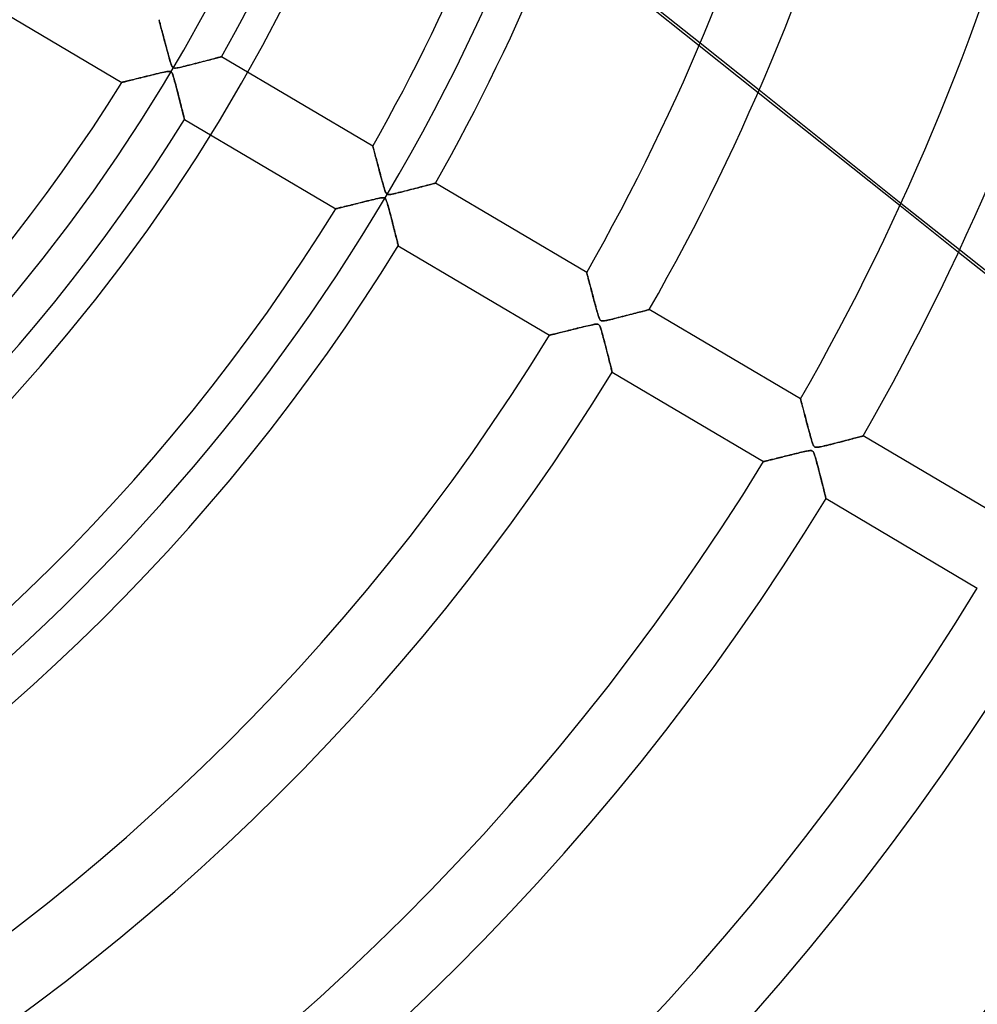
# Model space of a CAD drawing. Header units: millimetres. Extents: x -790 to 790, y -790 to 790.
# Tile 43 of 62: x 185 to 316, y -250 to -115. Entities that reach past the tile are written whole.
import ezdxf

# ---------------------------------------------------------------- set-up
doc = ezdxf.new("R2010")
doc.units = ezdxf.units.MM
doc.layers.add('HIDDEN', color=7, linetype='Continuous')
doc.layers.add('THICK', color=7, linetype='Continuous')

msp = doc.modelspace()

# ---------------------------------------------------------------- linework, layer by layer
at = {"layer": 'HIDDEN'}
for p, q in [((203.66, -114.64), (203.67, -114.65)), ((203.67, -114.65), (203.68, -114.68)), ((203.68, -114.68), (203.69, -114.74)), ((203.69, -114.74), (203.71, -114.82)), ((203.71, -114.82), (203.74, -114.92)), ((203.74, -114.92), (203.77, -115.04)), ((203.77, -115.04), (203.81, -115.18)), ((203.81, -115.18), (203.85, -115.33)), ((203.85, -115.33), (203.89, -115.5)), ((203.89, -115.5), (203.94, -115.68)), ((203.94, -115.68), (203.99, -115.87)), ((203.99, -115.87), (204.05, -116.07)), ((204.05, -116.07), (204.11, -116.29)), ((204.11, -116.29), (204.16, -116.51)), ((204.16, -116.51), (204.23, -116.74)), ((204.23, -116.74), (204.29, -116.97)), ((204.29, -116.97), (204.35, -117.22)), ((204.35, -117.22), (204.42, -117.47)), ((204.42, -117.47), (204.49, -117.72)), ((204.49, -117.72), (204.56, -117.98)), ((204.56, -117.98), (204.63, -118.24)), ((204.63, -118.24), (204.7, -118.51)), ((204.7, -118.51), (204.77, -118.78)), ((204.77, -118.78), (204.84, -119.05)), ((277.82, -118.17), (285.91, -124.62)), ((286.04, -124.32), (277.95, -117.87)), ((204.84, -119.05), (204.92, -119.32)), ((204.92, -119.32), (204.99, -119.59)), ((204.99, -119.59), (205.07, -119.87)), ((205.07, -119.87), (205.14, -120.14)), ((205.14, -120.14), (205.22, -120.4)), ((209.66, -120.4), (209.94, -120.33)), ((209.94, -120.33), (210.21, -120.26)), ((210.21, -120.26), (210.46, -120.19)), ((210.46, -120.19), (210.7, -120.13)), ((210.7, -120.13), (210.93, -120.07)), ((210.93, -120.07), (211.14, -120.02)), ((211.14, -120.02), (211.33, -119.96)), ((211.33, -119.96), (211.51, -119.92)), ((211.51, -119.92), (211.68, -119.87)), ((211.68, -119.87), (211.82, -119.83)), ((211.82, -119.83), (211.95, -119.8)), ((211.95, -119.8), (212.06, -119.77)), ((212.06, -119.77), (212.14, -119.75)), ((212.14, -119.75), (212.21, -119.73)), ((212.21, -119.73), (212.24, -119.72)), ((212.24, -119.72), (212.26, -119.72)), ((205.22, -120.4), (205.3, -120.65)), ((205.3, -120.65), (205.37, -120.86)), ((205.37, -120.86), (205.44, -121.02)), ((205.44, -121.02), (205.51, -121.14)), ((205.51, -121.14), (205.59, -121.22)), ((205.59, -121.22), (205.68, -121.26)), ((205.68, -121.26), (205.8, -121.29)), ((205.8, -121.29), (205.94, -121.29)), ((205.94, -121.29), (206.09, -121.27)), ((206.09, -121.27), (206.27, -121.24)), ((206.27, -121.24), (206.49, -121.2)), ((206.49, -121.2), (206.72, -121.14)), ((206.72, -121.14), (206.98, -121.08)), ((206.98, -121.08), (207.25, -121.02)), ((207.25, -121.02), (207.53, -120.95)), ((207.53, -120.95), (207.82, -120.88)), ((207.82, -120.88), (208.12, -120.8)), ((208.12, -120.8), (208.43, -120.72)), ((208.43, -120.72), (208.74, -120.64)), ((208.74, -120.64), (209.06, -120.56)), ((209.06, -120.56), (209.36, -120.48)), ((209.36, -120.48), (209.66, -120.4)), ((199.59, -123), (199.39, -123.04)), ((199.8, -122.94), (199.59, -123)), ((200.03, -122.89), (199.8, -122.94)), ((200.26, -122.83), (200.03, -122.89)), ((200.52, -122.77), (200.26, -122.83)), ((200.78, -122.7), (200.52, -122.77)), ((201.06, -122.63), (200.78, -122.7)), ((201.35, -122.56), (201.06, -122.63)), ((201.65, -122.49), (201.35, -122.56)), ((201.97, -122.41), (201.65, -122.49)), ((202.29, -122.33), (201.97, -122.41)), ((202.63, -122.25), (202.29, -122.33)), ((202.97, -122.16), (202.63, -122.25)), ((203.29, -122.08), (202.97, -122.16)), ((203.6, -122.01), (203.29, -122.08)), ((203.88, -121.94), (203.6, -122.01)), ((204.14, -121.88), (203.88, -121.94)), ((204.38, -121.83), (204.14, -121.88)), ((204.58, -121.79), (204.38, -121.83)), ((204.75, -121.76), (204.58, -121.79)), ((204.9, -121.74), (204.75, -121.76)), ((205.03, -121.73), (204.9, -121.74)), ((205.13, -121.73), (205.03, -121.73)), ((205.21, -121.75), (205.13, -121.73)), ((205.29, -121.77), (205.21, -121.75)), ((205.35, -121.82), (205.29, -121.77)), ((205.41, -121.88), (205.35, -121.82)), ((205.46, -121.97), (205.41, -121.88)), ((205.52, -122.09), (205.46, -121.97)), ((205.57, -122.23), (205.52, -122.09)), ((205.63, -122.4), (205.57, -122.23)), ((205.69, -122.6), (205.63, -122.4)), ((205.76, -122.82), (205.69, -122.6)), ((205.82, -123.06), (205.76, -122.82)), ((198.59, -123.24), (198.57, -123.24)), ((198.63, -123.23), (198.59, -123.24)), ((198.7, -123.21), (198.63, -123.23)), ((198.79, -123.19), (198.7, -123.21)), ((198.91, -123.16), (198.79, -123.19)), ((199.05, -123.13), (198.91, -123.16)), ((199.21, -123.09), (199.05, -123.13)), ((199.39, -123.04), (199.21, -123.09)), ((205.89, -123.32), (205.82, -123.06)), ((205.96, -123.58), (205.89, -123.32)), ((206.03, -123.85), (205.96, -123.58)), ((206.11, -124.12), (206.03, -123.85)), ((206.18, -124.4), (206.11, -124.12)), ((206.25, -124.68), (206.18, -124.4)), ((206.32, -124.96), (206.25, -124.68)), ((206.39, -125.24), (206.32, -124.96)), ((206.46, -125.52), (206.39, -125.24)), ((206.53, -125.8), (206.46, -125.52)), ((206.6, -126.07), (206.53, -125.8)), ((206.67, -126.34), (206.6, -126.07)), ((206.73, -126.59), (206.67, -126.34)), ((206.79, -126.83), (206.73, -126.59)), ((206.85, -127.06), (206.79, -126.83)), ((206.91, -127.28), (206.85, -127.06)), ((206.96, -127.48), (206.91, -127.28)), ((207, -127.67), (206.96, -127.48)), ((207.04, -127.83), (207, -127.67)), ((207.08, -127.98), (207.04, -127.83)), ((207.11, -128.1), (207.08, -127.98)), ((207.13, -128.2), (207.11, -128.1)), ((207.15, -128.27), (207.13, -128.2)), ((207.16, -128.31), (207.15, -128.27)), ((207.16, -128.33), (207.16, -128.31)), ((233.02, -132), (233.02, -132.01)), ((233.02, -132.01), (233.03, -132.04)), ((233.03, -132.04), (233.04, -132.09)), ((233.04, -132.09), (233.06, -132.16)), ((233.06, -132.16), (233.09, -132.25)), ((233.09, -132.25), (233.11, -132.35)), ((233.11, -132.35), (233.15, -132.47)), ((233.15, -132.47), (233.18, -132.6)), ((233.18, -132.6), (233.22, -132.75)), ((233.22, -132.75), (233.26, -132.91)), ((233.26, -132.91), (233.31, -133.08)), ((233.31, -133.08), (233.36, -133.27)), ((233.36, -133.27), (233.41, -133.46)), ((233.41, -133.46), (233.46, -133.66)), ((233.46, -133.66), (233.52, -133.86)), ((233.52, -133.86), (233.57, -134.08)), ((233.57, -134.08), (233.63, -134.3)), ((233.63, -134.3), (233.69, -134.52)), ((233.69, -134.52), (233.75, -134.75)), ((233.75, -134.75), (233.82, -134.99)), ((233.82, -134.99), (233.88, -135.23)), ((233.88, -135.23), (233.94, -135.47)), ((233.94, -135.47), (234.01, -135.72)), ((234.01, -135.72), (234.08, -135.96)), ((234.08, -135.96), (234.14, -136.21)), ((234.14, -136.21), (234.21, -136.47)), ((234.21, -136.47), (234.28, -136.72)), ((234.28, -136.72), (234.35, -136.97)), ((234.35, -136.97), (234.42, -137.23)), ((234.42, -137.23), (234.49, -137.48)), ((234.49, -137.48), (234.56, -137.72)), ((234.56, -137.72), (234.63, -137.96)), ((238.37, -137.93), (238.67, -137.85)), ((238.67, -137.85), (238.95, -137.78)), ((238.95, -137.78), (239.23, -137.71)), ((239.23, -137.71), (239.49, -137.64)), ((239.49, -137.64), (239.74, -137.57)), ((239.74, -137.57), (239.97, -137.51)), ((239.97, -137.51), (240.19, -137.46)), ((240.19, -137.46), (240.4, -137.4)), ((240.4, -137.4), (240.59, -137.35)), ((240.59, -137.35), (240.77, -137.3)), ((240.77, -137.3), (240.94, -137.26)), ((240.94, -137.26), (241.09, -137.22)), ((241.09, -137.22), (241.22, -137.18)), ((241.22, -137.18), (241.34, -137.15)), ((241.34, -137.15), (241.43, -137.13)), ((241.43, -137.13), (241.51, -137.11)), ((241.51, -137.11), (241.57, -137.09)), ((241.57, -137.09), (241.6, -137.08)), ((241.6, -137.08), (241.61, -137.08)), ((233.45, -139.25), (233.19, -139.31)), ((233.69, -139.2), (233.45, -139.25)), ((233.9, -139.15), (233.69, -139.2)), ((234.08, -139.12), (233.9, -139.15)), ((234.23, -139.1), (234.08, -139.12)), ((234.36, -139.09), (234.23, -139.1)), ((234.46, -139.09), (234.36, -139.09)), ((234.55, -139.1), (234.46, -139.09)), ((234.62, -139.12), (234.55, -139.1)), ((234.69, -139.17), (234.62, -139.12)), ((234.63, -137.96), (234.7, -138.16)), ((234.75, -139.23), (234.69, -139.17)), ((234.7, -138.16), (234.77, -138.33)), ((234.81, -139.31), (234.75, -139.23)), ((234.77, -138.33), (234.84, -138.46)), ((234.84, -138.46), (234.9, -138.54)), ((234.9, -138.54), (234.98, -138.6)), ((234.98, -138.6), (235.08, -138.63)), ((235.08, -138.63), (235.2, -138.65)), ((235.2, -138.65), (235.34, -138.64)), ((235.34, -138.64), (235.5, -138.62)), ((235.5, -138.62), (235.68, -138.59)), ((235.68, -138.59), (235.89, -138.54)), ((235.89, -138.54), (236.13, -138.49)), ((236.13, -138.49), (236.38, -138.43)), ((236.38, -138.43), (236.64, -138.37)), ((236.64, -138.37), (236.91, -138.3)), ((236.91, -138.3), (237.2, -138.23)), ((237.2, -138.23), (237.48, -138.16)), ((237.48, -138.16), (237.78, -138.08)), ((237.78, -138.08), (238.07, -138.01)), ((238.07, -138.01), (238.37, -137.93)), ((227.94, -140.6), (227.93, -140.61)), ((227.98, -140.59), (227.94, -140.6)), ((228.05, -140.58), (227.98, -140.59)), ((228.14, -140.55), (228.05, -140.58)), ((228.26, -140.53), (228.14, -140.55)), ((228.4, -140.49), (228.26, -140.53)), ((228.56, -140.45), (228.4, -140.49)), ((228.73, -140.41), (228.56, -140.45)), ((228.93, -140.36), (228.73, -140.41)), ((229.14, -140.31), (228.93, -140.36)), ((229.36, -140.25), (229.14, -140.31)), ((229.6, -140.2), (229.36, -140.25)), ((229.85, -140.13), (229.6, -140.2)), ((230.11, -140.07), (229.85, -140.13)), ((230.38, -140), (230.11, -140.07)), ((230.67, -139.93), (230.38, -140)), ((230.97, -139.86), (230.67, -139.93)), ((231.28, -139.78), (230.97, -139.86)), ((231.6, -139.7), (231.28, -139.78)), ((231.93, -139.62), (231.6, -139.7)), ((232.27, -139.53), (231.93, -139.62)), ((232.59, -139.45), (232.27, -139.53)), ((232.9, -139.38), (232.59, -139.45)), ((233.19, -139.31), (232.9, -139.38)), ((234.86, -139.42), (234.81, -139.31)), ((234.91, -139.56), (234.86, -139.42)), ((234.97, -139.73), (234.91, -139.56)), ((235.03, -139.92), (234.97, -139.73)), ((235.1, -140.14), (235.03, -139.92)), ((235.16, -140.38), (235.1, -140.14)), ((235.23, -140.63), (235.16, -140.38)), ((305.39, -140.15), (313.42, -146.55)), ((313.55, -146.26), (305.52, -139.86)), ((235.3, -140.89), (235.23, -140.63)), ((235.37, -141.16), (235.3, -140.89)), ((235.45, -141.43), (235.37, -141.16)), ((235.52, -141.71), (235.45, -141.43)), ((235.59, -142), (235.52, -141.71)), ((235.66, -142.28), (235.59, -142)), ((235.74, -142.56), (235.66, -142.28)), ((235.81, -142.85), (235.74, -142.56)), ((235.88, -143.13), (235.81, -142.85)), ((235.95, -143.4), (235.88, -143.13)), ((236.02, -143.67), (235.95, -143.4)), ((236.08, -143.92), (236.02, -143.67)), ((236.14, -144.17), (236.08, -143.92)), ((236.2, -144.4), (236.14, -144.17)), ((236.26, -144.62), (236.2, -144.4)), ((236.31, -144.83), (236.26, -144.62)), ((236.35, -145.02), (236.31, -144.83)), ((236.4, -145.19), (236.35, -145.02)), ((236.43, -145.33), (236.4, -145.19)), ((236.46, -145.46), (236.43, -145.33)), ((236.49, -145.56), (236.46, -145.46)), ((236.51, -145.63), (236.49, -145.56)), ((236.52, -145.67), (236.51, -145.63)), ((236.52, -145.69), (236.52, -145.67)), ((262.38, -149.36), (262.38, -149.37)), ((262.38, -149.37), (262.39, -149.39)), ((262.39, -149.39), (262.4, -149.44)), ((262.4, -149.44), (262.41, -149.5)), ((262.41, -149.5), (262.43, -149.57)), ((262.43, -149.57), (262.46, -149.66)), ((262.46, -149.66), (262.48, -149.77)), ((262.48, -149.77), (262.52, -149.88)), ((262.52, -149.88), (262.55, -150.01)), ((262.55, -150.01), (262.59, -150.15)), ((262.59, -150.15), (262.63, -150.3)), ((262.63, -150.3), (262.67, -150.47)), ((262.67, -150.47), (262.72, -150.63)), ((262.72, -150.63), (262.76, -150.81)), ((262.76, -150.81), (262.81, -151)), ((262.81, -151), (262.86, -151.19)), ((262.86, -151.19), (262.91, -151.39)), ((262.91, -151.39), (262.97, -151.59)), ((262.97, -151.59), (263.02, -151.8)), ((263.02, -151.8), (263.08, -152.01)), ((263.08, -152.01), (263.14, -152.23)), ((263.14, -152.23), (263.2, -152.45)), ((263.2, -152.45), (263.26, -152.68)), ((263.26, -152.68), (263.32, -152.9)), ((263.32, -152.9), (263.38, -153.13)), ((263.38, -153.13), (263.44, -153.37)), ((263.44, -153.37), (263.5, -153.6)), ((263.5, -153.6), (263.57, -153.84)), ((263.57, -153.84), (263.63, -154.08)), ((263.63, -154.08), (263.7, -154.32)), ((263.7, -154.32), (263.76, -154.55)), ((263.76, -154.55), (263.83, -154.79)), ((263.83, -154.79), (263.9, -155.03)), ((263.9, -155.03), (263.96, -155.25)), ((263.96, -155.25), (264.03, -155.44)), ((264.03, -155.44), (264.09, -155.6)), ((266.76, -155.53), (267.06, -155.46)), ((267.06, -155.46), (267.36, -155.38)), ((267.36, -155.38), (267.67, -155.3)), ((267.67, -155.3), (267.99, -155.22)), ((267.99, -155.22), (268.29, -155.14)), ((268.29, -155.14), (268.58, -155.07)), ((268.58, -155.07), (268.86, -154.99)), ((268.86, -154.99), (269.12, -154.93)), ((269.12, -154.93), (269.37, -154.86)), ((269.37, -154.86), (269.6, -154.8)), ((269.6, -154.8), (269.82, -154.74)), ((269.82, -154.74), (270.02, -154.69)), ((270.02, -154.69), (270.2, -154.64)), ((270.2, -154.64), (270.37, -154.6)), ((270.37, -154.6), (270.52, -154.56)), ((270.52, -154.56), (270.65, -154.52)), ((270.65, -154.52), (270.76, -154.49)), ((270.76, -154.49), (270.85, -154.47)), ((270.85, -154.47), (270.92, -154.45)), ((270.92, -154.45), (270.95, -154.44)), ((270.95, -154.44), (270.97, -154.44)), ((261.89, -156.83), (261.63, -156.89)), ((262.14, -156.77), (261.89, -156.83)), ((262.37, -156.71), (262.14, -156.77)), ((262.6, -156.66), (262.37, -156.71)), ((262.8, -156.61), (262.6, -156.66)), ((263, -156.57), (262.8, -156.61)), ((263.17, -156.53), (263, -156.57)), ((263.32, -156.5), (263.17, -156.53)), ((263.46, -156.47), (263.32, -156.5)), ((263.59, -156.46), (263.46, -156.47)), ((263.71, -156.45), (263.59, -156.46)), ((263.82, -156.45), (263.71, -156.45)), ((263.91, -156.46), (263.82, -156.45)), ((263.98, -156.49), (263.91, -156.46)), ((264.05, -156.53), (263.98, -156.49)), ((264.11, -156.6), (264.05, -156.53)), ((264.09, -155.6), (264.14, -155.73)), ((264.17, -156.69), (264.11, -156.6)), ((264.14, -155.73), (264.2, -155.83)), ((264.22, -156.8), (264.17, -156.69)), ((264.2, -155.83), (264.25, -155.9)), ((264.28, -156.94), (264.22, -156.8)), ((264.25, -155.9), (264.31, -155.95)), ((264.31, -155.95), (264.38, -155.98)), ((264.38, -155.98), (264.46, -156)), ((264.46, -156), (264.56, -156.01)), ((264.56, -156.01), (264.68, -156)), ((264.68, -156), (264.81, -155.98)), ((264.81, -155.98), (264.97, -155.96)), ((264.97, -155.96), (265.13, -155.93)), ((265.13, -155.93), (265.3, -155.89)), ((265.3, -155.89), (265.5, -155.84)), ((265.5, -155.84), (265.71, -155.79)), ((265.71, -155.79), (265.95, -155.74)), ((265.95, -155.74), (266.21, -155.67)), ((266.21, -155.67), (266.48, -155.6)), ((266.48, -155.6), (266.76, -155.53)), ((257.32, -157.96), (257.29, -157.97)), ((257.29, -157.97), (257.29, -157.97)), ((257.37, -157.95), (257.32, -157.96)), ((257.43, -157.93), (257.37, -157.95)), ((257.51, -157.91), (257.43, -157.93)), ((257.6, -157.89), (257.51, -157.91)), ((257.71, -157.86), (257.6, -157.89)), ((257.83, -157.83), (257.71, -157.86)), ((257.96, -157.8), (257.83, -157.83)), ((258.11, -157.76), (257.96, -157.8)), ((258.27, -157.72), (258.11, -157.76)), ((258.43, -157.68), (258.27, -157.72)), ((258.61, -157.64), (258.43, -157.68)), ((258.79, -157.59), (258.61, -157.64)), ((258.99, -157.55), (258.79, -157.59)), ((259.19, -157.5), (258.99, -157.55)), ((259.4, -157.44), (259.19, -157.5)), ((259.62, -157.39), (259.4, -157.44)), ((259.84, -157.33), (259.62, -157.39)), ((260.08, -157.28), (259.84, -157.33)), ((260.32, -157.22), (260.08, -157.28)), ((260.57, -157.15), (260.32, -157.22)), ((260.82, -157.09), (260.57, -157.15)), ((261.09, -157.02), (260.82, -157.09)), ((261.36, -156.96), (261.09, -157.02)), ((261.63, -156.89), (261.36, -156.96)), ((264.33, -157.11), (264.28, -156.94)), ((264.39, -157.3), (264.33, -157.11)), ((264.45, -157.52), (264.39, -157.3)), ((264.52, -157.76), (264.45, -157.52)), ((264.59, -158.01), (264.52, -157.76)), ((264.66, -158.26), (264.59, -158.01)), ((264.73, -158.53), (264.66, -158.26)), ((264.8, -158.79), (264.73, -158.53)), ((264.87, -159.06), (264.8, -158.79)), ((264.94, -159.34), (264.87, -159.06)), ((265.01, -159.61), (264.94, -159.34)), ((265.08, -159.88), (265.01, -159.61)), ((265.15, -160.15), (265.08, -159.88)), ((265.22, -160.42), (265.15, -160.15)), ((265.28, -160.69), (265.22, -160.42)), ((265.35, -160.94), (265.28, -160.69)), ((265.41, -161.19), (265.35, -160.94)), ((265.47, -161.43), (265.41, -161.19)), ((265.53, -161.66), (265.47, -161.43)), ((265.58, -161.88), (265.53, -161.66)), ((265.63, -162.08), (265.58, -161.88)), ((265.68, -162.27), (265.63, -162.08)), ((265.73, -162.44), (265.68, -162.27)), ((265.76, -162.59), (265.73, -162.44)), ((265.8, -162.73), (265.76, -162.59)), ((265.83, -162.84), (265.8, -162.73)), ((265.85, -162.93), (265.83, -162.84)), ((265.86, -163), (265.85, -162.93)), ((265.87, -163.03), (265.86, -163)), ((265.88, -163.05), (265.87, -163.03)), ((291.73, -166.72), (291.73, -166.73)), ((291.73, -166.73), (291.74, -166.75)), ((291.74, -166.75), (291.75, -166.79)), ((291.75, -166.79), (291.77, -166.85)), ((291.77, -166.85), (291.79, -166.92)), ((291.79, -166.92), (291.81, -167.01)), ((291.81, -167.01), (291.83, -167.11)), ((291.83, -167.11), (291.86, -167.22)), ((291.86, -167.22), (291.9, -167.35)), ((291.9, -167.35), (291.93, -167.48)), ((291.93, -167.48), (291.97, -167.62)), ((291.97, -167.62), (292.01, -167.78)), ((292.01, -167.78), (292.05, -167.94)), ((292.05, -167.94), (292.1, -168.11)), ((292.1, -168.11), (292.15, -168.29)), ((292.15, -168.29), (292.2, -168.47)), ((292.2, -168.47), (292.24, -168.66)), ((292.24, -168.66), (292.3, -168.85)), ((292.3, -168.85), (292.35, -169.05)), ((292.35, -169.05), (292.4, -169.26)), ((292.4, -169.26), (292.46, -169.46)), ((292.46, -169.46), (292.51, -169.67)), ((292.51, -169.67), (292.57, -169.89)), ((292.57, -169.89), (292.63, -170.1)), ((292.63, -170.1), (292.69, -170.33)), ((292.69, -170.33), (292.74, -170.55)), ((292.74, -170.55), (292.8, -170.77)), ((292.8, -170.77), (292.86, -171)), ((292.86, -171), (292.93, -171.23)), ((292.93, -171.23), (292.99, -171.45)), ((292.99, -171.45), (293.05, -171.68)), ((293.05, -171.68), (293.11, -171.91)), ((293.11, -171.91), (293.17, -172.14)), ((293.17, -172.14), (293.24, -172.36)), ((293.24, -172.36), (293.3, -172.58)), ((293.3, -172.58), (293.37, -172.77)), ((293.37, -172.77), (293.43, -172.93)), ((293.43, -172.93), (293.48, -173.07)), ((293.48, -173.07), (293.54, -173.17)), ((295.33, -173.09), (295.6, -173.02)), ((295.6, -173.02), (295.89, -172.95)), ((295.89, -172.95), (296.19, -172.87)), ((296.19, -172.87), (296.5, -172.8)), ((296.5, -172.8), (296.82, -172.71)), ((296.82, -172.71), (297.14, -172.63)), ((297.14, -172.63), (297.47, -172.55)), ((297.47, -172.55), (297.78, -172.47)), ((297.78, -172.47), (298.08, -172.39)), ((298.08, -172.39), (298.36, -172.32)), ((298.36, -172.32), (298.62, -172.25)), ((298.62, -172.25), (298.87, -172.18)), ((298.87, -172.18), (299.1, -172.12)), ((299.1, -172.12), (299.32, -172.07)), ((299.32, -172.07), (299.51, -172.01)), ((299.51, -172.01), (299.69, -171.97)), ((299.69, -171.97), (299.85, -171.92)), ((299.85, -171.92), (299.99, -171.89)), ((299.99, -171.89), (300.11, -171.86)), ((300.11, -171.86), (300.2, -171.83)), ((300.2, -171.83), (300.27, -171.82)), ((300.27, -171.82), (300.31, -171.8)), ((300.31, -171.8), (300.32, -171.8)), ((290.35, -174.4), (290.09, -174.47)), ((290.62, -174.34), (290.35, -174.4)), ((290.89, -174.27), (290.62, -174.34)), ((291.15, -174.21), (290.89, -174.27)), ((291.4, -174.15), (291.15, -174.21)), ((291.64, -174.09), (291.4, -174.15)), ((291.87, -174.03), (291.64, -174.09)), ((292.08, -173.98), (291.87, -174.03)), ((292.28, -173.94), (292.08, -173.98)), ((292.46, -173.9), (292.28, -173.94)), ((292.61, -173.87), (292.46, -173.9)), ((292.76, -173.84), (292.61, -173.87)), ((292.89, -173.82), (292.76, -173.84)), ((293.02, -173.81), (292.89, -173.82)), ((293.13, -173.8), (293.02, -173.81)), ((293.23, -173.81), (293.13, -173.8)), ((293.31, -173.83), (293.23, -173.81)), ((293.38, -173.87), (293.31, -173.83)), ((293.44, -173.93), (293.38, -173.87)), ((293.5, -174.01), (293.44, -173.93)), ((293.56, -174.12), (293.5, -174.01)), ((293.54, -173.17), (293.59, -173.24)), ((293.61, -174.26), (293.56, -174.12)), ((293.59, -173.24), (293.65, -173.29)), ((293.67, -174.42), (293.61, -174.26)), ((293.65, -173.29), (293.71, -173.33)), ((293.73, -174.61), (293.67, -174.42)), ((293.71, -173.33), (293.79, -173.35)), ((293.79, -173.35), (293.88, -173.36)), ((293.88, -173.36), (293.99, -173.36)), ((293.99, -173.36), (294.13, -173.35)), ((294.13, -173.35), (294.29, -173.32)), ((294.29, -173.32), (294.46, -173.29)), ((294.46, -173.29), (294.65, -173.25)), ((294.65, -173.25), (294.86, -173.2)), ((294.86, -173.2), (295.08, -173.15)), ((295.08, -173.15), (295.33, -173.09)), ((286.65, -175.33), (286.64, -175.33)), ((286.68, -175.32), (286.65, -175.33)), ((286.72, -175.31), (286.68, -175.32)), ((286.78, -175.29), (286.72, -175.31)), ((286.85, -175.28), (286.78, -175.29)), ((286.94, -175.25), (286.85, -175.28)), ((287.04, -175.23), (286.94, -175.25)), ((287.16, -175.2), (287.04, -175.23)), ((287.29, -175.17), (287.16, -175.2)), ((287.43, -175.13), (287.29, -175.17)), ((287.58, -175.09), (287.43, -175.13)), ((287.75, -175.05), (287.58, -175.09)), ((287.92, -175.01), (287.75, -175.05)), ((288.1, -174.97), (287.92, -175.01)), ((288.29, -174.92), (288.1, -174.97)), ((288.48, -174.87), (288.29, -174.92)), ((288.69, -174.82), (288.48, -174.87)), ((288.9, -174.77), (288.69, -174.82)), ((289.13, -174.71), (288.9, -174.77)), ((289.36, -174.65), (289.13, -174.71)), ((289.59, -174.59), (289.36, -174.65)), ((289.84, -174.53), (289.59, -174.59)), ((290.09, -174.47), (289.84, -174.53)), ((293.79, -174.82), (293.73, -174.61)), ((293.86, -175.06), (293.79, -174.82)), ((293.92, -175.31), (293.86, -175.06)), ((293.99, -175.57), (293.92, -175.31)), ((294.07, -175.83), (293.99, -175.57)), ((294.14, -176.1), (294.07, -175.83)), ((294.21, -176.37), (294.14, -176.1)), ((294.28, -176.64), (294.21, -176.37)), ((294.35, -176.92), (294.28, -176.64)), ((294.42, -177.19), (294.35, -176.92)), ((294.49, -177.46), (294.42, -177.19)), ((294.56, -177.74), (294.49, -177.46)), ((294.62, -178), (294.56, -177.74)), ((294.69, -178.26), (294.62, -178)), ((294.75, -178.51), (294.69, -178.26)), ((294.82, -178.75), (294.75, -178.51)), ((294.87, -178.99), (294.82, -178.75)), ((294.93, -179.21), (294.87, -178.99)), ((294.98, -179.41), (294.93, -179.21)), ((295.03, -179.6), (294.98, -179.41)), ((295.07, -179.78), (295.03, -179.6)), ((295.11, -179.94), (295.07, -179.78)), ((295.15, -180.08), (295.11, -179.94)), ((295.18, -180.19), (295.15, -180.08)), ((295.2, -180.29), (295.18, -180.19)), ((295.22, -180.35), (295.2, -180.29)), ((295.23, -180.39), (295.22, -180.35)), ((295.23, -180.41), (295.23, -180.39))]:
    msp.add_line(p, q, dxfattribs=at)
for radius, start, end in [(247.85, 270, 90), (682, 179.99998, 0), (625, 179.99998, 0), (238.7, 270, 0), (677.5, 180.00002, 0), (272.8, 180, 0)]:
    msp.add_arc((0, 0), radius, start, end, dxfattribs=at)
at = {"layer": 'THICK'}
for p, q in [((258.19, -102.51), (277.82, -118.17)), ((277.95, -117.87), (258.31, -102.2)), ((177.81, -110.96), (198.57, -123.24)), ((203.67, -114.65), (203.66, -114.64)), ((203.68, -114.69), (203.67, -114.65)), ((203.7, -114.76), (203.68, -114.69)), ((203.72, -114.85), (203.7, -114.76)), ((203.75, -114.97), (203.72, -114.85)), ((203.79, -115.11), (203.75, -114.97)), ((203.83, -115.27), (203.79, -115.11)), ((203.88, -115.45), (203.83, -115.27)), ((203.93, -115.65), (203.88, -115.45)), ((203.99, -115.86), (203.93, -115.65)), ((204.05, -116.08), (203.99, -115.86)), ((204.11, -116.32), (204.05, -116.08)), ((204.18, -116.57), (204.11, -116.32)), ((204.25, -116.83), (204.18, -116.57)), ((204.33, -117.11), (204.25, -116.83)), ((204.4, -117.4), (204.33, -117.11)), ((204.48, -117.7), (204.4, -117.4)), ((204.57, -118.01), (204.48, -117.7)), ((204.65, -118.34), (204.57, -118.01)), ((204.74, -118.67), (204.65, -118.34)), ((204.83, -119.01), (204.74, -118.67)), ((204.92, -119.33), (204.83, -119.01)), ((205, -119.64), (204.92, -119.33)), ((205.08, -119.92), (205, -119.64)), ((205.15, -120.18), (205.08, -119.92)), ((205.22, -120.41), (205.15, -120.18)), ((210.01, -120.31), (209.74, -120.38)), ((210.27, -120.24), (210.01, -120.31)), ((210.53, -120.18), (210.27, -120.24)), ((210.77, -120.11), (210.53, -120.18)), ((211, -120.05), (210.77, -120.11)), ((211.21, -120), (211, -120.05)), ((211.41, -119.94), (211.21, -120)), ((211.6, -119.89), (211.41, -119.94)), ((211.76, -119.85), (211.6, -119.89)), ((211.91, -119.81), (211.76, -119.85)), ((212.03, -119.78), (211.91, -119.81)), ((212.13, -119.75), (212.03, -119.78)), ((212.2, -119.73), (212.13, -119.75)), ((212.24, -119.72), (212.2, -119.73)), ((212.26, -119.72), (212.24, -119.72)), ((233.02, -132), (212.26, -119.72)), ((205.28, -120.6), (205.22, -120.41)), ((205.34, -120.77), (205.28, -120.6)), ((205.39, -120.91), (205.34, -120.77)), ((205.44, -121.02), (205.39, -120.91)), ((205.49, -121.11), (205.44, -121.02)), ((205.55, -121.18), (205.49, -121.11)), ((205.61, -121.23), (205.55, -121.18)), ((205.68, -121.26), (205.61, -121.23)), ((205.76, -121.28), (205.68, -121.26)), ((205.87, -121.29), (205.76, -121.28)), ((206, -121.28), (205.87, -121.29)), ((206.15, -121.26), (206, -121.28)), ((206.33, -121.23), (206.15, -121.26)), ((206.53, -121.19), (206.33, -121.23)), ((206.75, -121.14), (206.53, -121.19)), ((207, -121.08), (206.75, -121.14)), ((207.25, -121.02), (207, -121.08)), ((207.52, -120.95), (207.25, -121.02)), ((207.78, -120.89), (207.52, -120.95)), ((208.06, -120.82), (207.78, -120.89)), ((208.34, -120.75), (208.06, -120.82)), ((208.62, -120.67), (208.34, -120.75)), ((208.9, -120.6), (208.62, -120.67)), ((209.18, -120.53), (208.9, -120.6)), ((209.46, -120.45), (209.18, -120.53)), ((209.74, -120.38), (209.46, -120.45)), ((199.27, -123.07), (199.44, -123.03)), ((199.44, -123.03), (199.62, -122.99)), ((199.62, -122.99), (199.81, -122.94)), ((199.81, -122.94), (200.02, -122.89)), ((200.02, -122.89), (200.23, -122.84)), ((200.23, -122.84), (200.45, -122.78)), ((200.45, -122.78), (200.68, -122.73)), ((200.68, -122.73), (200.92, -122.67)), ((200.92, -122.67), (201.17, -122.61)), ((201.17, -122.61), (201.42, -122.54)), ((201.42, -122.54), (201.67, -122.48)), ((201.67, -122.48), (201.93, -122.42)), ((201.93, -122.42), (202.2, -122.35)), ((202.2, -122.35), (202.46, -122.29)), ((202.46, -122.29), (202.73, -122.22)), ((202.73, -122.22), (203.01, -122.15)), ((203.01, -122.15), (203.28, -122.09)), ((203.28, -122.09), (203.56, -122.02)), ((203.56, -122.02), (203.83, -121.95)), ((203.83, -121.95), (204.1, -121.89)), ((204.1, -121.89), (204.37, -121.83)), ((204.37, -121.83), (204.62, -121.78)), ((204.62, -121.78), (204.85, -121.74)), ((204.85, -121.74), (205.03, -121.73)), ((205.03, -121.73), (205.16, -121.73)), ((205.16, -121.73), (205.27, -121.76)), ((205.27, -121.76), (205.35, -121.82)), ((205.35, -121.82), (205.43, -121.91)), ((205.43, -121.91), (205.49, -122.03)), ((205.49, -122.03), (205.55, -122.18)), ((205.55, -122.18), (205.62, -122.35)), ((205.62, -122.35), (205.68, -122.56)), ((205.68, -122.56), (205.75, -122.79)), ((205.75, -122.79), (205.82, -123.04)), ((205.82, -123.04), (205.89, -123.31)), ((198.57, -123.24), (198.58, -123.24)), ((198.58, -123.24), (198.62, -123.23)), ((198.62, -123.23), (198.68, -123.22)), ((198.68, -123.22), (198.76, -123.2)), ((198.76, -123.2), (198.86, -123.17)), ((198.86, -123.17), (198.98, -123.15)), ((198.98, -123.15), (199.11, -123.11)), ((199.11, -123.11), (199.27, -123.07)), ((205.89, -123.31), (205.97, -123.59)), ((205.97, -123.59), (206.04, -123.88)), ((206.04, -123.88), (206.12, -124.18)), ((206.12, -124.18), (206.2, -124.49)), ((305.52, -139.86), (286.04, -124.32)), ((206.2, -124.49), (206.28, -124.8)), ((206.28, -124.8), (206.36, -125.12)), ((206.36, -125.12), (206.44, -125.43)), ((206.44, -125.43), (206.51, -125.72)), ((206.51, -125.72), (206.59, -126)), ((285.91, -124.62), (305.39, -140.15)), ((206.59, -126), (206.65, -126.27)), ((206.65, -126.27), (206.72, -126.53)), ((206.72, -126.53), (206.78, -126.77)), ((206.78, -126.77), (206.83, -126.99)), ((206.83, -126.99), (206.89, -127.2)), ((206.89, -127.2), (206.94, -127.4)), ((206.94, -127.4), (206.98, -127.58)), ((206.98, -127.58), (207.02, -127.75)), ((207.02, -127.75), (207.06, -127.89)), ((207.06, -127.89), (207.09, -128.02)), ((207.09, -128.02), (207.12, -128.13)), ((207.12, -128.13), (207.14, -128.21)), ((207.14, -128.21), (207.15, -128.28)), ((207.15, -128.28), (207.16, -128.31)), ((207.16, -128.31), (207.16, -128.33)), ((207.16, -128.33), (227.93, -140.61)), ((233.02, -132.01), (233.02, -132)), ((233.03, -132.05), (233.02, -132.01)), ((233.05, -132.12), (233.03, -132.05)), ((233.08, -132.21), (233.05, -132.12)), ((233.11, -132.33), (233.08, -132.21)), ((233.14, -132.46), (233.11, -132.33)), ((233.19, -132.62), (233.14, -132.46)), ((233.23, -132.8), (233.19, -132.62)), ((233.29, -132.99), (233.23, -132.8)), ((233.34, -133.2), (233.29, -132.99)), ((233.4, -133.42), (233.34, -133.2)), ((233.46, -133.66), (233.4, -133.42)), ((233.53, -133.91), (233.46, -133.66)), ((233.6, -134.17), (233.53, -133.91)), ((233.67, -134.44), (233.6, -134.17)), ((233.75, -134.73), (233.67, -134.44)), ((233.83, -135.02), (233.75, -134.73)), ((233.91, -135.33), (233.83, -135.02)), ((233.99, -135.65), (233.91, -135.33)), ((234.08, -135.98), (233.99, -135.65)), ((234.17, -136.32), (234.08, -135.98)), ((234.26, -136.64), (234.17, -136.32)), ((234.34, -136.95), (234.26, -136.64)), ((234.42, -137.23), (234.34, -136.95)), ((234.49, -137.49), (234.42, -137.23)), ((234.56, -137.73), (234.49, -137.49)), ((234.62, -137.93), (234.56, -137.73)), ((238.5, -137.9), (238.21, -137.97)), ((238.78, -137.82), (238.5, -137.9)), ((239.06, -137.75), (238.78, -137.82)), ((239.33, -137.68), (239.06, -137.75)), ((239.6, -137.61), (239.33, -137.68)), ((239.85, -137.54), (239.6, -137.61)), ((240.1, -137.48), (239.85, -137.54)), ((240.33, -137.42), (240.1, -137.48)), ((240.55, -137.36), (240.33, -137.42)), ((240.76, -137.31), (240.55, -137.36)), ((240.94, -137.26), (240.76, -137.31)), ((241.11, -137.21), (240.94, -137.26)), ((241.26, -137.17), (241.11, -137.21)), ((241.38, -137.14), (241.26, -137.17)), ((241.48, -137.11), (241.38, -137.14)), ((241.55, -137.1), (241.48, -137.11)), ((241.6, -137.08), (241.55, -137.1)), ((241.61, -137.08), (241.6, -137.08)), ((262.38, -149.36), (241.61, -137.08)), ((233.18, -139.31), (233.44, -139.25)), ((233.44, -139.25), (233.69, -139.2)), ((233.69, -139.2), (233.93, -139.15)), ((233.93, -139.15), (234.14, -139.11)), ((234.14, -139.11), (234.32, -139.09)), ((234.32, -139.09), (234.46, -139.09)), ((234.46, -139.09), (234.57, -139.1)), ((234.57, -139.1), (234.66, -139.15)), ((234.68, -138.1), (234.62, -137.93)), ((234.66, -139.15), (234.74, -139.21)), ((234.73, -138.24), (234.68, -138.1)), ((234.78, -138.36), (234.73, -138.24)), ((234.74, -139.21), (234.81, -139.31)), ((234.84, -138.46), (234.78, -138.36)), ((234.89, -138.53), (234.84, -138.46)), ((234.95, -138.58), (234.89, -138.53)), ((235.02, -138.62), (234.95, -138.58)), ((235.1, -138.64), (235.02, -138.62)), ((235.2, -138.65), (235.1, -138.64)), ((235.32, -138.64), (235.2, -138.65)), ((235.47, -138.62), (235.32, -138.64)), ((235.64, -138.59), (235.47, -138.62)), ((235.84, -138.55), (235.64, -138.59)), ((236.06, -138.5), (235.84, -138.55)), ((236.3, -138.45), (236.06, -138.5)), ((236.56, -138.39), (236.3, -138.45)), ((236.82, -138.32), (236.56, -138.39)), ((237.09, -138.26), (236.82, -138.32)), ((237.37, -138.19), (237.09, -138.26)), ((237.65, -138.12), (237.37, -138.19)), ((237.93, -138.04), (237.65, -138.12)), ((238.21, -137.97), (237.93, -138.04)), ((227.93, -140.61), (227.94, -140.6)), ((227.94, -140.6), (227.97, -140.6)), ((227.97, -140.6), (228.02, -140.58)), ((228.02, -140.58), (228.09, -140.57)), ((228.09, -140.57), (228.18, -140.55)), ((228.18, -140.55), (228.28, -140.52)), ((228.28, -140.52), (228.4, -140.49)), ((228.4, -140.49), (228.54, -140.46)), ((228.54, -140.46), (228.69, -140.42)), ((228.69, -140.42), (228.85, -140.38)), ((228.85, -140.38), (229.02, -140.34)), ((229.02, -140.34), (229.2, -140.29)), ((229.2, -140.29), (229.4, -140.24)), ((229.4, -140.24), (229.6, -140.2)), ((229.6, -140.2), (229.8, -140.14)), ((229.8, -140.14), (230.02, -140.09)), ((230.02, -140.09), (230.24, -140.04)), ((230.24, -140.04), (230.46, -139.98)), ((230.46, -139.98), (230.7, -139.92)), ((230.7, -139.92), (230.93, -139.86)), ((230.93, -139.86), (231.17, -139.8)), ((231.17, -139.8), (231.42, -139.74)), ((231.42, -139.74), (231.66, -139.68)), ((231.66, -139.68), (231.91, -139.62)), ((231.91, -139.62), (232.17, -139.56)), ((232.17, -139.56), (232.42, -139.5)), ((232.42, -139.5), (232.67, -139.43)), ((232.67, -139.43), (232.93, -139.37)), ((232.93, -139.37), (233.18, -139.31)), ((234.81, -139.31), (234.87, -139.44)), ((234.87, -139.44), (234.92, -139.59)), ((234.92, -139.59), (234.98, -139.77)), ((234.98, -139.77), (235.05, -139.97)), ((235.05, -139.97), (235.11, -140.2)), ((235.11, -140.2), (235.18, -140.45)), ((235.18, -140.45), (235.25, -140.71)), ((235.25, -140.71), (235.33, -140.98)), ((235.33, -140.98), (235.4, -141.26)), ((235.4, -141.26), (235.48, -141.55)), ((235.48, -141.55), (235.55, -141.84)), ((235.55, -141.84), (235.63, -142.14)), ((235.63, -142.14), (235.71, -142.44)), ((235.71, -142.44), (235.78, -142.74)), ((235.78, -142.74), (235.85, -143.02)), ((235.85, -143.02), (235.92, -143.3)), ((235.92, -143.3), (235.99, -143.56)), ((235.99, -143.56), (236.05, -143.8)), ((236.05, -143.8), (236.11, -144.04)), ((236.11, -144.04), (236.17, -144.26)), ((236.17, -144.26), (236.22, -144.47)), ((236.22, -144.47), (236.27, -144.66)), ((236.27, -144.66), (236.31, -144.84)), ((236.31, -144.84), (236.35, -145.01)), ((236.35, -145.01), (236.39, -145.16)), ((236.39, -145.16), (236.42, -145.29)), ((236.42, -145.29), (236.45, -145.41)), ((236.45, -145.41), (236.48, -145.51)), ((236.48, -145.51), (236.5, -145.59)), ((236.5, -145.59), (236.51, -145.64)), ((236.51, -145.64), (236.52, -145.68)), ((236.52, -145.68), (236.52, -145.69)), ((236.52, -145.69), (257.29, -157.97)), ((313.42, -146.55), (332.78, -161.99)), ((332.92, -161.7), (313.55, -146.26)), ((262.38, -149.37), (262.38, -149.36)), ((262.39, -149.4), (262.38, -149.37)), ((262.4, -149.44), (262.39, -149.4)), ((262.41, -149.5), (262.4, -149.44)), ((262.43, -149.58), (262.41, -149.5)), ((262.46, -149.67), (262.43, -149.58)), ((262.49, -149.78), (262.46, -149.67)), ((262.52, -149.9), (262.49, -149.78)), ((262.56, -150.03), (262.52, -149.9)), ((262.59, -150.18), (262.56, -150.03)), ((262.64, -150.34), (262.59, -150.18)), ((262.68, -150.5), (262.64, -150.34)), ((262.73, -150.68), (262.68, -150.5)), ((262.78, -150.86), (262.73, -150.68)), ((262.83, -151.05), (262.78, -150.86)), ((262.88, -151.25), (262.83, -151.05)), ((262.93, -151.46), (262.88, -151.25)), ((262.99, -151.68), (262.93, -151.46)), ((263.05, -151.91), (262.99, -151.68)), ((263.11, -152.14), (263.05, -151.91)), ((263.18, -152.38), (263.11, -152.14)), ((263.24, -152.63), (263.18, -152.38)), ((263.31, -152.88), (263.24, -152.63)), ((263.38, -153.14), (263.31, -152.88)), ((263.45, -153.41), (263.38, -153.14)), ((263.52, -153.68), (263.45, -153.41)), ((263.59, -153.94), (263.52, -153.68)), ((263.66, -154.19), (263.59, -153.94)), ((263.72, -154.42), (263.66, -154.19)), ((263.79, -154.64), (263.72, -154.42)), ((263.84, -154.85), (263.79, -154.64)), ((263.9, -155.04), (263.84, -154.85)), ((263.95, -155.21), (263.9, -155.04)), ((264, -155.36), (263.95, -155.21)), ((264.04, -155.49), (264, -155.36)), ((264.09, -155.61), (264.04, -155.49)), ((266.99, -155.48), (266.72, -155.54)), ((267.26, -155.41), (266.99, -155.48)), ((267.53, -155.34), (267.26, -155.41)), ((267.81, -155.27), (267.53, -155.34)), ((268.08, -155.2), (267.81, -155.27)), ((268.35, -155.13), (268.08, -155.2)), ((268.61, -155.06), (268.35, -155.13)), ((268.87, -154.99), (268.61, -155.06)), ((269.12, -154.93), (268.87, -154.99)), ((269.36, -154.86), (269.12, -154.93)), ((269.58, -154.8), (269.36, -154.86)), ((269.8, -154.75), (269.58, -154.8)), ((270, -154.7), (269.8, -154.75)), ((270.19, -154.65), (270, -154.7)), ((270.36, -154.6), (270.19, -154.65)), ((270.51, -154.56), (270.36, -154.6)), ((270.65, -154.53), (270.51, -154.56)), ((270.76, -154.5), (270.65, -154.53)), ((270.85, -154.47), (270.76, -154.5)), ((270.91, -154.45), (270.85, -154.47)), ((270.95, -154.44), (270.91, -154.45)), ((270.97, -154.44), (270.95, -154.44)), ((291.73, -166.72), (270.97, -154.44)), ((261.78, -156.85), (262.02, -156.79)), ((262.02, -156.79), (262.26, -156.74)), ((262.26, -156.74), (262.5, -156.68)), ((262.5, -156.68), (262.75, -156.62)), ((262.75, -156.62), (262.98, -156.57)), ((262.98, -156.57), (263.21, -156.52)), ((263.21, -156.52), (263.41, -156.48)), ((263.41, -156.48), (263.58, -156.46)), ((263.58, -156.46), (263.72, -156.44)), ((263.72, -156.44), (263.83, -156.45)), ((263.83, -156.45), (263.92, -156.46)), ((263.92, -156.46), (263.99, -156.49)), ((263.99, -156.49), (264.05, -156.53)), ((264.05, -156.53), (264.11, -156.59)), ((264.14, -155.73), (264.09, -155.61)), ((264.11, -156.59), (264.16, -156.68)), ((264.19, -155.82), (264.14, -155.73)), ((264.16, -156.68), (264.21, -156.78)), ((264.25, -155.89), (264.19, -155.82)), ((264.21, -156.78), (264.26, -156.91)), ((264.31, -155.94), (264.25, -155.89)), ((264.38, -155.98), (264.31, -155.94)), ((264.46, -156), (264.38, -155.98)), ((264.57, -156.01), (264.46, -156)), ((264.7, -156), (264.57, -156.01)), ((264.85, -155.98), (264.7, -156)), ((265.02, -155.95), (264.85, -155.98)), ((265.22, -155.91), (265.02, -155.95)), ((265.44, -155.86), (265.22, -155.91)), ((265.68, -155.8), (265.44, -155.86)), ((265.93, -155.74), (265.68, -155.8)), ((266.19, -155.68), (265.93, -155.74)), ((266.45, -155.61), (266.19, -155.68)), ((266.72, -155.54), (266.45, -155.61)), ((257.29, -157.97), (257.32, -157.96)), ((257.29, -157.97), (257.29, -157.97)), ((257.32, -157.96), (257.36, -157.95)), ((257.36, -157.95), (257.42, -157.93)), ((257.42, -157.93), (257.5, -157.91)), ((257.5, -157.91), (257.59, -157.89)), ((257.59, -157.89), (257.69, -157.87)), ((257.69, -157.87), (257.81, -157.84)), ((257.81, -157.84), (257.94, -157.81)), ((257.94, -157.81), (258.08, -157.77)), ((258.08, -157.77), (258.23, -157.73)), ((258.23, -157.73), (258.4, -157.69)), ((258.4, -157.69), (258.57, -157.65)), ((258.57, -157.65), (258.75, -157.61)), ((258.75, -157.61), (258.93, -157.56)), ((258.93, -157.56), (259.12, -157.51)), ((259.12, -157.51), (259.32, -157.46)), ((259.32, -157.46), (259.53, -157.41)), ((259.53, -157.41), (259.74, -157.36)), ((259.74, -157.36), (259.95, -157.31)), ((259.95, -157.31), (260.17, -157.25)), ((260.17, -157.25), (260.39, -157.2)), ((260.39, -157.2), (260.62, -157.14)), ((260.62, -157.14), (260.84, -157.08)), ((260.84, -157.08), (261.08, -157.03)), ((261.08, -157.03), (261.31, -156.97)), ((261.31, -156.97), (261.55, -156.91)), ((261.55, -156.91), (261.78, -156.85)), ((264.26, -156.91), (264.31, -157.06)), ((264.31, -157.06), (264.36, -157.21)), ((264.36, -157.21), (264.42, -157.38)), ((264.42, -157.38), (264.47, -157.58)), ((264.47, -157.58), (264.53, -157.79)), ((264.53, -157.79), (264.6, -158.03)), ((264.6, -158.03), (264.66, -158.28)), ((264.66, -158.28), (264.74, -158.55)), ((264.74, -158.55), (264.81, -158.84)), ((264.81, -158.84), (264.89, -159.13)), ((264.89, -159.13), (264.96, -159.44)), ((264.96, -159.44), (265.04, -159.75)), ((265.04, -159.75), (265.12, -160.06)), ((265.12, -160.06), (265.2, -160.37)), ((265.2, -160.37), (265.28, -160.66)), ((265.28, -160.66), (265.35, -160.93)), ((265.35, -160.93), (265.41, -161.2)), ((265.41, -161.2), (265.48, -161.44)), ((265.48, -161.44), (265.53, -161.68)), ((265.53, -161.68), (265.59, -161.89)), ((265.59, -161.89), (265.64, -162.09)), ((265.64, -162.09), (265.69, -162.28)), ((265.69, -162.28), (265.73, -162.45)), ((265.73, -162.45), (265.77, -162.6)), ((265.77, -162.6), (265.8, -162.73)), ((265.8, -162.73), (265.83, -162.84)), ((265.83, -162.84), (265.85, -162.93)), ((265.85, -162.93), (265.86, -163)), ((265.86, -163), (265.87, -163.04)), ((265.87, -163.04), (265.88, -163.05)), ((265.88, -163.05), (286.64, -175.33)), ((291.73, -166.73), (291.73, -166.72)), ((291.74, -166.75), (291.73, -166.73)), ((291.75, -166.8), (291.74, -166.75)), ((291.77, -166.85), (291.75, -166.8)), ((291.79, -166.93), (291.77, -166.85)), ((291.81, -167.02), (291.79, -166.93)), ((291.84, -167.12), (291.81, -167.02)), ((291.87, -167.24), (291.84, -167.12)), ((291.9, -167.37), (291.87, -167.24)), ((291.94, -167.51), (291.9, -167.37)), ((291.98, -167.66), (291.94, -167.51)), ((292.02, -167.82), (291.98, -167.66)), ((292.07, -167.99), (292.02, -167.82)), ((292.12, -168.17), (292.07, -167.99)), ((292.17, -168.36), (292.12, -168.17)), ((292.22, -168.56), (292.17, -168.36)), ((292.27, -168.76), (292.22, -168.56)), ((292.33, -168.97), (292.27, -168.76)), ((292.39, -169.2), (292.33, -168.97)), ((292.45, -169.42), (292.39, -169.2)), ((292.51, -169.66), (292.45, -169.42)), ((292.57, -169.91), (292.51, -169.66)), ((292.64, -170.16), (292.57, -169.91)), ((292.71, -170.42), (292.64, -170.16)), ((292.78, -170.68), (292.71, -170.42)), ((292.85, -170.95), (292.78, -170.68)), ((292.92, -171.21), (292.85, -170.95)), ((292.99, -171.46), (292.92, -171.21)), ((293.05, -171.7), (292.99, -171.46)), ((293.12, -171.92), (293.05, -171.7)), ((293.17, -172.13), (293.12, -171.92)), ((293.23, -172.33), (293.17, -172.13)), ((293.28, -172.5), (293.23, -172.33)), ((293.33, -172.66), (293.28, -172.5)), ((293.37, -172.79), (293.33, -172.66)), ((293.42, -172.92), (293.37, -172.79)), ((293.47, -173.04), (293.42, -172.92)), ((293.52, -173.14), (293.47, -173.04)), ((295.48, -173.05), (295.22, -173.11)), ((295.75, -172.98), (295.48, -173.05)), ((296.02, -172.92), (295.75, -172.98)), ((296.29, -172.85), (296.02, -172.92)), ((296.56, -172.78), (296.29, -172.85)), ((296.84, -172.71), (296.56, -172.78)), ((297.11, -172.64), (296.84, -172.71)), ((297.38, -172.57), (297.11, -172.64)), ((297.65, -172.5), (297.38, -172.57)), ((297.92, -172.43), (297.65, -172.5)), ((298.18, -172.36), (297.92, -172.43)), ((298.43, -172.3), (298.18, -172.36)), ((298.67, -172.23), (298.43, -172.3)), ((298.9, -172.17), (298.67, -172.23)), ((299.12, -172.12), (298.9, -172.17)), ((299.33, -172.06), (299.12, -172.12)), ((299.52, -172.01), (299.33, -172.06)), ((299.7, -171.97), (299.52, -172.01)), ((299.85, -171.92), (299.7, -171.97)), ((299.99, -171.89), (299.85, -171.92)), ((300.11, -171.86), (299.99, -171.89)), ((300.2, -171.83), (300.11, -171.86)), ((300.27, -171.82), (300.2, -171.83)), ((300.31, -171.8), (300.27, -171.82)), ((300.32, -171.8), (300.31, -171.8)), ((321.09, -184.08), (300.32, -171.8)), ((290.26, -174.43), (290.48, -174.37)), ((290.48, -174.37), (290.71, -174.32)), ((290.71, -174.32), (290.94, -174.26)), ((290.94, -174.26), (291.16, -174.2)), ((291.16, -174.2), (291.39, -174.15)), ((291.39, -174.15), (291.62, -174.09)), ((291.62, -174.09), (291.85, -174.04)), ((291.85, -174.04), (292.08, -173.98)), ((292.08, -173.98), (292.31, -173.93)), ((292.31, -173.93), (292.53, -173.89)), ((292.53, -173.89), (292.73, -173.85)), ((292.73, -173.85), (292.9, -173.82)), ((292.9, -173.82), (293.05, -173.8)), ((293.05, -173.8), (293.16, -173.8)), ((293.16, -173.8), (293.25, -173.82)), ((293.25, -173.82), (293.33, -173.84)), ((293.33, -173.84), (293.39, -173.88)), ((293.39, -173.88), (293.45, -173.94)), ((293.45, -173.94), (293.5, -174.01)), ((293.5, -174.01), (293.55, -174.11)), ((293.58, -173.22), (293.52, -173.14)), ((293.55, -174.11), (293.6, -174.24)), ((293.63, -173.28), (293.58, -173.22)), ((293.6, -174.24), (293.66, -174.39)), ((293.7, -173.33), (293.63, -173.28)), ((293.66, -174.39), (293.71, -174.56)), ((293.78, -173.35), (293.7, -173.33)), ((293.88, -173.36), (293.78, -173.35)), ((294.01, -173.36), (293.88, -173.36)), ((294.15, -173.34), (294.01, -173.36)), ((294.32, -173.31), (294.15, -173.34)), ((294.51, -173.28), (294.32, -173.31)), ((294.73, -173.23), (294.51, -173.28)), ((294.97, -173.17), (294.73, -173.23)), ((295.22, -173.11), (294.97, -173.17)), ((286.64, -175.33), (286.65, -175.33)), ((286.65, -175.33), (286.67, -175.32)), ((286.67, -175.32), (286.72, -175.31)), ((286.72, -175.31), (286.77, -175.3)), ((286.77, -175.3), (286.84, -175.28)), ((286.84, -175.28), (286.93, -175.26)), ((286.93, -175.26), (287.03, -175.23)), ((287.03, -175.23), (287.14, -175.2)), ((287.14, -175.2), (287.27, -175.17)), ((287.27, -175.17), (287.4, -175.14)), ((287.4, -175.14), (287.55, -175.1)), ((287.55, -175.1), (287.7, -175.06)), ((287.7, -175.06), (287.87, -175.02)), ((287.87, -175.02), (288.04, -174.98)), ((288.04, -174.98), (288.21, -174.94)), ((288.21, -174.94), (288.4, -174.89)), ((288.4, -174.89), (288.59, -174.84)), ((288.59, -174.84), (288.78, -174.8)), ((288.78, -174.8), (288.98, -174.75)), ((288.98, -174.75), (289.19, -174.7)), ((289.19, -174.7), (289.39, -174.64)), ((289.39, -174.64), (289.61, -174.59)), ((289.61, -174.59), (289.82, -174.54)), ((289.82, -174.54), (290.04, -174.48)), ((290.04, -174.48), (290.26, -174.43)), ((293.71, -174.56), (293.77, -174.74)), ((293.77, -174.74), (293.82, -174.94)), ((293.82, -174.94), (293.89, -175.17)), ((293.89, -175.17), (293.95, -175.42)), ((293.95, -175.42), (294.03, -175.69)), ((294.03, -175.69), (294.1, -175.97)), ((294.1, -175.97), (294.18, -176.27)), ((294.18, -176.27), (294.26, -176.58)), ((294.26, -176.58), (294.34, -176.9)), ((294.34, -176.9), (294.43, -177.22)), ((294.43, -177.22), (294.51, -177.55)), ((294.51, -177.55), (294.59, -177.86)), ((294.59, -177.86), (294.66, -178.16)), ((294.66, -178.16), (294.74, -178.44)), ((294.74, -178.44), (294.8, -178.71)), ((294.8, -178.71), (294.87, -178.95)), ((294.87, -178.95), (294.92, -179.19)), ((294.92, -179.19), (294.98, -179.4)), ((294.98, -179.4), (295.03, -179.6)), ((295.03, -179.6), (295.07, -179.78)), ((295.07, -179.78), (295.11, -179.94)), ((295.11, -179.94), (295.15, -180.08)), ((295.15, -180.08), (295.18, -180.19)), ((295.18, -180.19), (295.2, -180.29)), ((295.2, -180.29), (295.22, -180.35)), ((295.22, -180.35), (295.23, -180.39)), ((295.23, -180.39), (295.23, -180.41)), ((295.23, -180.41), (315.99, -192.69))]:
    msp.add_line(p, q, dxfattribs=at)
for radius, start, end in [(732, 180.00002, 0), (677, 179.99998, 0), (243.69, 330.5757, 0), (267.81, 330.4698, 0), (277.79, 330.4313, 0), (301.91, 330.3489, 0), (311.89, 330.3186, 0), (336.01, 330.2526, 0), (345.99, 330.228, 0), (233.71, 271.2259, 328.1741), (243.69, 271.1757, 328.2243), (267.81, 271.0698, 328.3302), (277.79, 271.0313, 328.3687), (301.91, 270.949, 328.4511), (311.89, 270.9186, 328.4814), (336.01, 270.8526, 328.5474), (345.99, 270.828, 328.5719), (370.11, 270.7741, 328.6259), (380.09, 270.7537, 328.6463), (404.21, 270.7088, 328.6912), (414.19, 270.6917, 328.7083), (438.31, 270.6536, 328.7464), (448.29, 270.639, 328.761), (472.41, 270.6064, 328.7936)]:
    msp.add_arc((0, 0), radius, start, end, dxfattribs=at)

doc.saveas('drawing.dxf')
